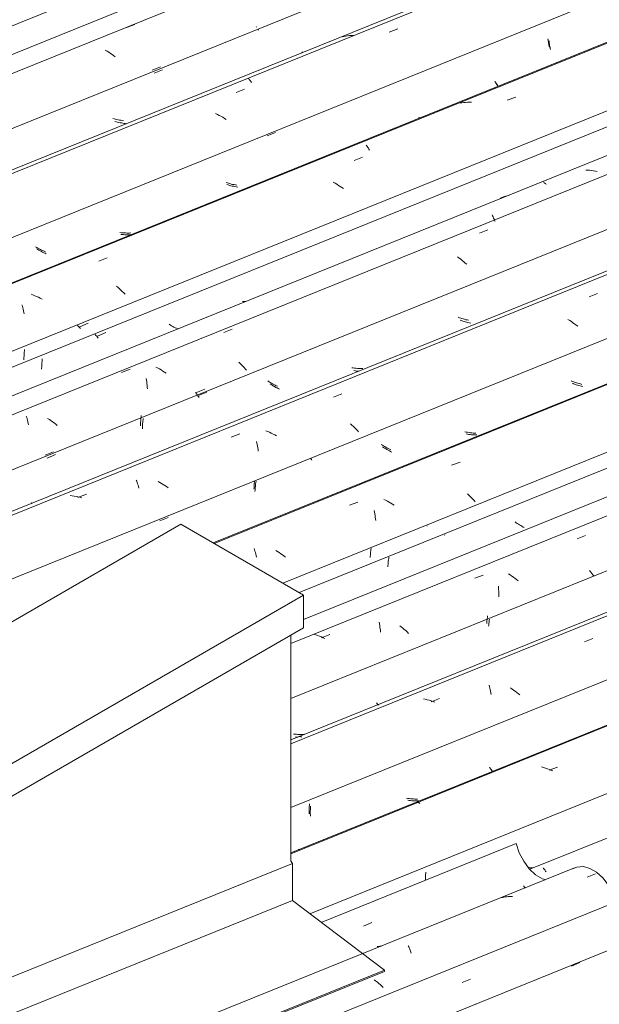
# Model space of a CAD drawing. Header units: metres. Extents: x -15.1 to 0.1, y 4 to 14.1.
# Tile 48 of 67: x -6.652 to -6, y 11.699 to 12.806. Entities that reach past the tile are written whole.
import ezdxf

# ---------------------------------------------------------------- set-up
doc = ezdxf.new("R2010")
doc.units = ezdxf.units.M
for name, color, linetype, lineweight in [('A-GLAZ-CWMG', 7, 'Continuous', 5), ('A-ROOF', 7, 'Continuous', 5), ('A-ROOF-OTLN', 7, 'Continuous', 5), ('I-WALL', 7, 'Continuous', 5)]:
    doc.layers.add(name, color=color, linetype=linetype, lineweight=lineweight)

# ---------------------------------------------------------------- blocks, each defined once
blk = doc.blocks.new('FP_65-ISO_01')
at = {"layer": 'A-GLAZ-CWMG'}
blk.add_line((-5.0201, 12.2786), (-6.0786, 11.8508), dxfattribs=at)
at = {"layer": 'A-GLAZ-CWMG', "color": 9, "true_color": 0xc0c0c0}
for p, q in [((-6.0636, 11.8523), (-6.0631, 11.8517)), ((-6.0631, 11.8517), (-6.0625, 11.8511)), ((-6.0625, 11.8511), (-6.0619, 11.8504)), ((-6.0619, 11.8504), (-6.0613, 11.8496)), ((-6.0613, 11.8496), (-6.0608, 11.8488)), ((-6.0608, 11.8488), (-6.0602, 11.8479))]:
    blk.add_line(p, q, dxfattribs=at)
blk = doc.blocks.new('FP_66-ISO_01')
at = {"layer": 'A-GLAZ-CWMG', "color": 9, "true_color": 0xc0c0c0}
for p, q in [((-6.1958, 11.8449), (-6.1959, 11.8434)), ((-6.1956, 11.8463), (-6.1958, 11.8449)), ((-6.1955, 11.8478), (-6.1956, 11.8463)), ((-6.0792, 11.8527), (-6.0803, 11.8527)), ((-6.0777, 11.8526), (-6.0792, 11.8527)), ((-6.0762, 11.8526), (-6.0777, 11.8526)), ((-6.0747, 11.8526), (-6.0762, 11.8526)), ((-6.1959, 11.842), (-6.196, 11.8405)), ((-6.196, 11.8405), (-6.196, 11.8391)), ((-6.196, 11.8391), (-6.196, 11.8385)), ((-6.1959, 11.8434), (-6.1959, 11.842))]:
    blk.add_line(p, q, dxfattribs=at)
blk = doc.blocks.new('FP_67-ISO_01')
at = {"layer": 'A-GLAZ-CWMG'}
blk.add_line((-5.1511, 12.3527), (-6.3472, 11.8693), dxfattribs=at)
at = {"layer": 'A-GLAZ-CWMG', "color": 9, "true_color": 0xc0c0c0}
for p, q in [((-6.0632, 11.9653), (-6.0653, 11.9659)), ((-6.0611, 11.9646), (-6.0632, 11.9653)), ((-6.0568, 11.9621), (-6.0473, 11.9658)), ((-6.0589, 11.9639), (-6.0611, 11.9646)), ((-6.0568, 11.9631), (-6.0589, 11.9639)), ((-6.0548, 11.9622), (-6.0568, 11.9631)), ((-6.0527, 11.9614), (-6.0548, 11.9622)), ((-6.2053, 11.9265), (-6.2048, 11.9263)), ((-6.2048, 11.9263), (-6.2043, 11.9261)), ((-6.2043, 11.9261), (-6.2038, 11.9259)), ((-6.2038, 11.9259), (-6.2033, 11.9255)), ((-6.2033, 11.9255), (-6.2028, 11.9252)), ((-6.2028, 11.9252), (-6.2022, 11.9247)), ((-6.3392, 11.873), (-6.3388, 11.8731)), ((-6.3388, 11.8731), (-6.3384, 11.8731)), ((-6.3384, 11.8731), (-6.338, 11.8731))]:
    blk.add_line(p, q, dxfattribs=at)
blk = doc.blocks.new('FP_68-ISO_01')
at = {"layer": 'A-GLAZ-CWMG', "color": 9, "true_color": 0xc0c0c0}
for p, q in [((-6.1225, 11.9633), (-6.1221, 11.9627)), ((-6.1221, 11.9627), (-6.1217, 11.9622)), ((-6.1217, 11.9622), (-6.1214, 11.9618)), ((-6.1214, 11.9618), (-6.121, 11.9613)), ((-6.121, 11.9613), (-6.1207, 11.9609)), ((-6.1207, 11.9609), (-6.1203, 11.9606)), ((-6.325, 11.9219), (-6.3252, 11.9204)), ((-6.2143, 11.9282), (-6.2158, 11.9284)), ((-6.2128, 11.928), (-6.2143, 11.9282)), ((-6.2112, 11.9279), (-6.2128, 11.928)), ((-6.2097, 11.9278), (-6.2112, 11.9279)), ((-6.2082, 11.9277), (-6.2097, 11.9278)), ((-6.2067, 11.9277), (-6.2082, 11.9277)), ((-6.2052, 11.9277), (-6.2067, 11.9277)), ((-6.2036, 11.9278), (-6.2052, 11.9277)), ((-6.3253, 11.9175), (-6.3254, 11.9161)), ((-6.3254, 11.9161), (-6.3254, 11.9147)), ((-6.3254, 11.9147), (-6.3254, 11.9133)), ((-6.3254, 11.9133), (-6.3253, 11.9119)), ((-6.3252, 11.919), (-6.3253, 11.9175)), ((-6.3253, 11.9119), (-6.3253, 11.9105)), ((-6.3252, 11.9204), (-6.3252, 11.919))]:
    blk.add_line(p, q, dxfattribs=at)
blk = doc.blocks.new('FP_69-ISO_01')
at = {"layer": 'A-GLAZ-CWMG'}
blk.add_line((-5.2806, 12.4273), (-6.3472, 11.9962), dxfattribs=at)
at = {"layer": 'A-GLAZ-CWMG', "color": 9, "true_color": 0xc0c0c0}
for p, q in [((-6.0171, 12.1065), (-6.0076, 12.1102)), ((-6.1244, 12.0577), (-6.124, 12.0561)), ((-6.124, 12.0561), (-6.1235, 12.0544)), ((-6.1235, 12.0544), (-6.1231, 12.0528)), ((-6.0986, 12.0535), (-6.1005, 12.0548)), ((-6.1897, 12.0392), (-6.1802, 12.0429)), ((-6.1231, 12.0528), (-6.1228, 12.051)), ((-6.1228, 12.051), (-6.1224, 12.0493)), ((-6.1224, 12.0493), (-6.1221, 12.0475)), ((-6.0968, 12.0523), (-6.0986, 12.0535)), ((-6.095, 12.0509), (-6.0968, 12.0523)), ((-6.0932, 12.0496), (-6.095, 12.0509)), ((-6.0915, 12.0482), (-6.0932, 12.0496)), ((-6.0898, 12.0468), (-6.0915, 12.0482)), ((-6.1961, 12.042), (-6.1983, 12.0425)), ((-6.194, 12.0414), (-6.1961, 12.042)), ((-6.1918, 12.0408), (-6.194, 12.0414)), ((-6.1897, 12.0401), (-6.1918, 12.0408)), ((-6.1876, 12.0394), (-6.1897, 12.0401)), ((-6.1855, 12.0386), (-6.1876, 12.0394)), ((-6.338, 12.0003), (-6.3375, 12.0003)), ((-6.3375, 12.0003), (-6.3371, 12.0003)), ((-6.3371, 12.0003), (-6.3366, 12.0001)), ((-6.3366, 12.0001), (-6.3361, 12)), ((-6.3361, 12), (-6.3356, 11.9997)), ((-6.3356, 11.9997), (-6.3351, 11.9994))]:
    blk.add_line(p, q, dxfattribs=at)
blk = doc.blocks.new('FP_70-ISO_01')
at = {"layer": 'A-GLAZ-CWMG', "color": 9, "true_color": 0xc0c0c0}
for p, q in [((-6.1267, 12.1315), (-6.1269, 12.1301)), ((-6.1265, 12.1329), (-6.1267, 12.1315)), ((-6.1263, 12.1343), (-6.1265, 12.1329)), ((-6.1261, 12.1357), (-6.1263, 12.1343)), ((-6.127, 12.1287), (-6.1271, 12.1273)), ((-6.1269, 12.1301), (-6.127, 12.1287)), ((-6.2508, 12.0379), (-6.2504, 12.0374)), ((-6.2504, 12.0374), (-6.2501, 12.037)), ((-6.2501, 12.037), (-6.2497, 12.0365)), ((-6.2497, 12.0365), (-6.2494, 12.0361)), ((-6.2494, 12.0361), (-6.249, 12.0358)), ((-6.249, 12.0358), (-6.2487, 12.0354)), ((-6.3426, 12.0027), (-6.3442, 12.0029)), ((-6.3411, 12.0026), (-6.3426, 12.0027)), ((-6.3396, 12.0025), (-6.3411, 12.0026)), ((-6.3381, 12.0024), (-6.3396, 12.0025)), ((-6.3366, 12.0024), (-6.3381, 12.0024)), ((-6.335, 12.0024), (-6.3366, 12.0024)), ((-6.3335, 12.0025), (-6.335, 12.0024)), ((-6.332, 12.0026), (-6.3335, 12.0025))]:
    blk.add_line(p, q, dxfattribs=at)
blk = doc.blocks.new('FP_71-ISO_01')
at = {"layer": 'A-GLAZ-CWMG'}
blk.add_line((-5.395, 12.4894), (-6.3472, 12.1046), dxfattribs=at)
blk = doc.blocks.new('FP_72-ISO_01')
at = {"layer": 'A-GLAZ-CWMG', "color": 9, "true_color": 0xc0c0c0}
for p, q in [((-6.0939, 12.2405), (-6.0951, 12.2414)), ((-6.0927, 12.2396), (-6.0939, 12.2405)), ((-6.0914, 12.2388), (-6.0927, 12.2396)), ((-6.0901, 12.238), (-6.0914, 12.2388)), ((-6.0888, 12.2372), (-6.0901, 12.238)), ((-6.0875, 12.2364), (-6.0888, 12.2372)), ((-6.0861, 12.2356), (-6.0875, 12.2364)), ((-6.0848, 12.2349), (-6.0861, 12.2356)), ((-6.174, 12.2263), (-6.1745, 12.2269)), ((-6.2375, 12.1986), (-6.2377, 12.197)), ((-6.2373, 12.2001), (-6.2375, 12.1986)), ((-6.237, 12.2017), (-6.2373, 12.2001)), ((-6.2381, 12.1924), (-6.2382, 12.1909)), ((-6.238, 12.194), (-6.2381, 12.1924)), ((-6.2379, 12.1955), (-6.238, 12.194)), ((-6.2377, 12.197), (-6.2379, 12.1955))]:
    blk.add_line(p, q, dxfattribs=at)
blk = doc.blocks.new('Rectangular Mullion - Telha Fibrocimento - Ondulada-1908998-ISO_01')
at = {"layer": 'A-GLAZ-CWMG'}
for p, q in [((-5.4604, 12.5166), (-6.3379, 12.1619)), ((-5.2192, 12.3761), (-6.3472, 11.9203)), ((-5.0892, 12.3008), (-6.3261, 11.8009))]:
    blk.add_line(p, q, dxfattribs=at)
for name in ['FP_71-ISO_01', 'FP_72-ISO_01', 'FP_69-ISO_01', 'FP_70-ISO_01', 'FP_67-ISO_01', 'FP_68-ISO_01', 'FP_65-ISO_01', 'FP_66-ISO_01']:
    blk.add_blockref(name, (0, 0), dxfattribs=at)
blk = doc.blocks.new('FP_75-ISO_01')
at = {"layer": 'A-GLAZ-CWMG'}
blk.add_line((-5.1546, 12.3503), (-6.3472, 11.8684), dxfattribs=at)
blk = doc.blocks.new('FP_76-ISO_01')
at = {"layer": 'A-GLAZ-CWMG', "color": 9, "true_color": 0xc0c0c0}
for p, q in [((-6.1238, 11.9655), (-6.1234, 11.9649)), ((-6.1234, 11.9649), (-6.1231, 11.9644)), ((-6.1231, 11.9644), (-6.1227, 11.9638)), ((-6.1227, 11.9638), (-6.1224, 11.9634)), ((-6.1224, 11.9634), (-6.122, 11.9629)), ((-6.122, 11.9629), (-6.1216, 11.9625)), ((-6.1216, 11.9625), (-6.1213, 11.9621)), ((-6.1213, 11.9621), (-6.121, 11.9618)), ((-6.3265, 11.9216), (-6.3266, 11.9202)), ((-6.3264, 11.9231), (-6.3265, 11.9216)), ((-6.3263, 11.9246), (-6.3264, 11.9231)), ((-6.2156, 11.9305), (-6.2171, 11.9307)), ((-6.2141, 11.9303), (-6.2156, 11.9305)), ((-6.2125, 11.9301), (-6.2141, 11.9303)), ((-6.211, 11.93), (-6.2125, 11.9301)), ((-6.2095, 11.9299), (-6.211, 11.93)), ((-6.208, 11.9298), (-6.2095, 11.9299)), ((-6.2064, 11.9298), (-6.208, 11.9298)), ((-6.2049, 11.9298), (-6.2064, 11.9298)), ((-6.3266, 11.9202), (-6.3266, 11.9188)), ((-6.3266, 11.9188), (-6.3266, 11.9173)), ((-6.3266, 11.9173), (-6.3266, 11.9159)), ((-6.3266, 11.9159), (-6.3266, 11.9146)), ((-6.3266, 11.9146), (-6.3266, 11.9132))]:
    blk.add_line(p, q, dxfattribs=at)
blk = doc.blocks.new('FP_77-ISO_01')
at = {"layer": 'A-GLAZ-CWMG'}
blk.add_line((-5.2782, 12.424), (-6.3472, 11.992), dxfattribs=at)
blk = doc.blocks.new('FP_78-ISO_01')
at = {"layer": 'A-GLAZ-CWMG', "color": 9, "true_color": 0xc0c0c0}
for p, q in [((-6.124, 12.132), (-6.1242, 12.1304)), ((-6.1248, 12.1257), (-6.1249, 12.1242)), ((-6.1246, 12.1273), (-6.1248, 12.1257)), ((-6.1244, 12.1289), (-6.1246, 12.1273)), ((-6.1242, 12.1304), (-6.1244, 12.1289)), ((-6.3404, 11.9994), (-6.3419, 11.9996)), ((-6.3389, 11.9993), (-6.3404, 11.9994))]:
    blk.add_line(p, q, dxfattribs=at)
blk = doc.blocks.new('FP_79-ISO_01')
at = {"layer": 'A-GLAZ-CWMG'}
blk.add_line((-5.4111, 12.5043), (-6.333, 12.1317), dxfattribs=at)
at = {"layer": 'A-GLAZ-CWMG', "color": 9, "true_color": 0xc0c0c0}
for p, q in [((-6.0255, 12.2225), (-6.016, 12.2262)), ((-6.0101, 12.185), (-6.0114, 12.1866)), ((-6.1404, 12.178), (-6.131, 12.1816)), ((-6.1007, 12.1818), (-6.1025, 12.183)), ((-6.0988, 12.1805), (-6.1007, 12.1818)), ((-6.097, 12.1793), (-6.0988, 12.1805)), ((-6.0952, 12.1779), (-6.097, 12.1793)), ((-6.0935, 12.1766), (-6.0952, 12.1779)), ((-6.0917, 12.1752), (-6.0935, 12.1766)), ((-6.0088, 12.1835), (-6.0101, 12.185)), ((-6.0076, 12.1819), (-6.0088, 12.1835)), ((-6.0064, 12.1803), (-6.0076, 12.1819)), ((-6.1139, 12.1693), (-6.1138, 12.1673)), ((-6.1138, 12.1673), (-6.1137, 12.1653)), ((-6.1137, 12.1653), (-6.1136, 12.1633)), ((-6.1136, 12.1633), (-6.1135, 12.1612)), ((-6.1135, 12.1612), (-6.1135, 12.1591)), ((-6.1135, 12.1591), (-6.1135, 12.1571)), ((-6.2481, 12.1286), (-6.2477, 12.1268)), ((-6.2477, 12.1268), (-6.2474, 12.125)), ((-6.2474, 12.125), (-6.2471, 12.1232)), ((-6.2471, 12.1232), (-6.2468, 12.1213)), ((-6.2468, 12.1213), (-6.2466, 12.1194)), ((-6.2231, 12.1233), (-6.2248, 12.1247)), ((-6.2214, 12.122), (-6.2231, 12.1233)), ((-6.2197, 12.1205), (-6.2214, 12.122)), ((-6.2181, 12.1191), (-6.2197, 12.1205)), ((-6.3192, 12.1146), (-6.3213, 12.1153)), ((-6.3171, 12.1138), (-6.3192, 12.1146)), ((-6.315, 12.113), (-6.3171, 12.1138)), ((-6.313, 12.1121), (-6.315, 12.113)), ((-6.313, 12.1111), (-6.3035, 12.1148)), ((-6.3109, 12.1112), (-6.313, 12.1121)), ((-6.3089, 12.1102), (-6.3109, 12.1112)), ((-6.2466, 12.1194), (-6.2464, 12.1175)), ((-6.2165, 12.1176), (-6.2181, 12.1191)), ((-6.2149, 12.1161), (-6.2165, 12.1176))]:
    blk.add_line(p, q, dxfattribs=at)
blk = doc.blocks.new('FP_80-ISO_01')
at = {"layer": 'A-GLAZ-CWMG', "color": 9, "true_color": 0xc0c0c0}
for p, q in [((-6.1939, 12.2366), (-6.1942, 12.237)), ((-6.2572, 12.2102), (-6.2574, 12.2087)), ((-6.257, 12.2117), (-6.2572, 12.2102)), ((-6.258, 12.2027), (-6.2581, 12.2013)), ((-6.2579, 12.2042), (-6.258, 12.2027)), ((-6.2578, 12.2057), (-6.2579, 12.2042)), ((-6.2576, 12.2072), (-6.2578, 12.2057)), ((-6.2574, 12.2087), (-6.2576, 12.2072))]:
    blk.add_line(p, q, dxfattribs=at)
blk = doc.blocks.new('FP_81-ISO_01')
at = {"layer": 'A-GLAZ-CWMG'}
blk.add_line((-5.5421, 12.5785), (-6.4346, 12.2178), dxfattribs=at)
at = {"layer": 'A-GLAZ-CWMG', "color": 9, "true_color": 0xc0c0c0}
for p, q in [((-6.1665, 12.305), (-6.157, 12.3087)), ((-6.2408, 12.2657), (-6.2429, 12.2667)), ((-6.2388, 12.2647), (-6.2408, 12.2657)), ((-6.2369, 12.2636), (-6.2388, 12.2647)), ((-6.1471, 12.2716), (-6.1486, 12.2731)), ((-6.1456, 12.2701), (-6.1471, 12.2716)), ((-6.1441, 12.2686), (-6.1456, 12.2701)), ((-6.1427, 12.267), (-6.1441, 12.2686)), ((-6.1413, 12.2655), (-6.1427, 12.267)), ((-6.1399, 12.2639), (-6.1413, 12.2655)), ((-6.2815, 12.26), (-6.272, 12.2637)), ((-6.2535, 12.254), (-6.2532, 12.2522)), ((-6.2349, 12.2625), (-6.2369, 12.2636)), ((-6.233, 12.2614), (-6.2349, 12.2625)), ((-6.2311, 12.2602), (-6.233, 12.2614)), ((-6.2532, 12.2522), (-6.2529, 12.2504)), ((-6.2529, 12.2504), (-6.2526, 12.2485)), ((-6.2526, 12.2485), (-6.2523, 12.2466)), ((-6.2523, 12.2466), (-6.2521, 12.2447)), ((-6.2521, 12.2447), (-6.2519, 12.2428)), ((-6.3885, 12.2115), (-6.3881, 12.21)), ((-6.3881, 12.21), (-6.3876, 12.2084)), ((-6.3624, 12.2081), (-6.3643, 12.2092)), ((-6.3876, 12.2084), (-6.3871, 12.2069)), ((-6.3871, 12.2069), (-6.3867, 12.2052)), ((-6.3867, 12.2052), (-6.3863, 12.2036)), ((-6.3863, 12.2036), (-6.3859, 12.2019)), ((-6.3605, 12.2069), (-6.3624, 12.2081)), ((-6.3586, 12.2056), (-6.3605, 12.2069)), ((-6.3568, 12.2044), (-6.3586, 12.2056)), ((-6.355, 12.2031), (-6.3568, 12.2044)), ((-6.3532, 12.2017), (-6.355, 12.2031))]:
    blk.add_line(p, q, dxfattribs=at)
blk = doc.blocks.new('FP_82-ISO_01')
at = {"layer": 'A-GLAZ-CWMG', "color": 9, "true_color": 0xc0c0c0}
for p, q in [((-6.0294, 12.3967), (-6.0308, 12.3972)), ((-6.0279, 12.3961), (-6.0294, 12.3967)), ((-6.0265, 12.3956), (-6.0279, 12.3961)), ((-6.025, 12.3952), (-6.0265, 12.3956)), ((-6.0235, 12.3947), (-6.025, 12.3952)), ((-6.022, 12.3943), (-6.0235, 12.3947)), ((-6.0205, 12.394), (-6.022, 12.3943)), ((-6.019, 12.3936), (-6.0205, 12.394)), ((-6.1487, 12.34), (-6.1502, 12.3403)), ((-6.1472, 12.3398), (-6.1487, 12.34)), ((-6.1457, 12.3396), (-6.1472, 12.3398)), ((-6.1442, 12.3394), (-6.1457, 12.3396)), ((-6.1426, 12.3393), (-6.1442, 12.3394)), ((-6.1411, 12.3392), (-6.1426, 12.3393)), ((-6.1396, 12.3391), (-6.1411, 12.3392)), ((-6.1381, 12.3391), (-6.1396, 12.3391)), ((-6.2431, 12.3251), (-6.2443, 12.3259)), ((-6.2418, 12.3242), (-6.2431, 12.3251)), ((-6.2405, 12.3234), (-6.2418, 12.3242)), ((-6.2392, 12.3226), (-6.2405, 12.3234)), ((-6.2379, 12.3219), (-6.2392, 12.3226)), ((-6.2365, 12.3211), (-6.2379, 12.3219)), ((-6.2351, 12.3204), (-6.2365, 12.3211)), ((-6.2338, 12.3197), (-6.2351, 12.3204)), ((-6.3242, 12.3114), (-6.3248, 12.3121)), ((-6.3235, 12.3107), (-6.3242, 12.3114)), ((-6.3864, 12.2872), (-6.3866, 12.2857)), ((-6.3875, 12.2769), (-6.3876, 12.2754)), ((-6.3874, 12.2783), (-6.3875, 12.2769)), ((-6.3873, 12.2798), (-6.3874, 12.2783)), ((-6.3872, 12.2812), (-6.3873, 12.2798)), ((-6.387, 12.2827), (-6.3872, 12.2812)), ((-6.3869, 12.2842), (-6.387, 12.2827)), ((-6.3866, 12.2857), (-6.3869, 12.2842)), ((-6.4946, 12.2427), (-6.4852, 12.2465))]:
    blk.add_line(p, q, dxfattribs=at)
blk = doc.blocks.new('FP_83-ISO_01')
at = {"layer": 'A-GLAZ-CWMG'}
blk.add_line((-5.6717, 12.653), (-8.0156, 11.7057), dxfattribs=at)
at = {"layer": 'A-GLAZ-CWMG', "color": 9, "true_color": 0xc0c0c0}
for p, q in [((-6.012, 12.4943), (-6.0025, 12.498)), ((-6.0338, 12.4677), (-6.0357, 12.4689)), ((-6.0319, 12.4665), (-6.0338, 12.4677)), ((-6.0301, 12.4653), (-6.0319, 12.4665)), ((-6.0282, 12.464), (-6.0301, 12.4653)), ((-6.0264, 12.4627), (-6.0282, 12.464)), ((-6.0247, 12.4614), (-6.0264, 12.4627)), ((-6.2992, 12.3817), (-6.2898, 12.3855)), ((-6.3733, 12.343), (-6.3754, 12.3439)), ((-6.3713, 12.3421), (-6.3733, 12.343)), ((-6.3693, 12.3411), (-6.3713, 12.3421)), ((-6.2786, 12.3501), (-6.2802, 12.3515)), ((-6.277, 12.3486), (-6.2786, 12.3501)), ((-6.2755, 12.3471), (-6.277, 12.3486)), ((-6.274, 12.3456), (-6.2755, 12.3471)), ((-6.2725, 12.3441), (-6.274, 12.3456)), ((-6.2711, 12.3426), (-6.2725, 12.3441)), ((-6.4142, 12.3366), (-6.4047, 12.3404)), ((-6.3858, 12.3316), (-6.3854, 12.3299)), ((-6.3673, 12.3401), (-6.3693, 12.3411)), ((-6.3653, 12.3391), (-6.3673, 12.3401)), ((-6.3633, 12.338), (-6.3653, 12.3391)), ((-6.3854, 12.3299), (-6.3851, 12.3282)), ((-6.3851, 12.3282), (-6.3847, 12.3264)), ((-6.3847, 12.3264), (-6.3844, 12.3246)), ((-6.3844, 12.3246), (-6.3841, 12.3228)), ((-6.3841, 12.3228), (-6.3839, 12.3209)), ((-6.5211, 12.2884), (-6.5206, 12.287)), ((-6.5206, 12.287), (-6.5201, 12.2856)), ((-6.4946, 12.2857), (-6.4966, 12.2868)), ((-6.5201, 12.2856), (-6.5196, 12.2841)), ((-6.5196, 12.2841), (-6.5191, 12.2826)), ((-6.5191, 12.2826), (-6.5187, 12.281)), ((-6.5187, 12.281), (-6.5182, 12.2794)), ((-6.4926, 12.2846), (-6.4946, 12.2857)), ((-6.4907, 12.2835), (-6.4926, 12.2846)), ((-6.4888, 12.2823), (-6.4907, 12.2835)), ((-6.487, 12.281), (-6.4888, 12.2823)), ((-6.4851, 12.2797), (-6.487, 12.281)), ((-6.5931, 12.2707), (-6.5953, 12.271)), ((-6.591, 12.2704), (-6.5931, 12.2707)), ((-6.5888, 12.2701), (-6.591, 12.2704)), ((-6.5866, 12.2696), (-6.5888, 12.2701)), ((-6.5866, 12.2689), (-6.5771, 12.2726)), ((-6.5845, 12.2691), (-6.5866, 12.2696)), ((-6.5823, 12.2686), (-6.5845, 12.2691))]:
    blk.add_line(p, q, dxfattribs=at)
blk = doc.blocks.new('FP_84-ISO_01')
at = {"layer": 'A-GLAZ-CWMG', "color": 9, "true_color": 0xc0c0c0}
for p, q in [((-6.1578, 12.4709), (-6.1593, 12.4714)), ((-6.1563, 12.4704), (-6.1578, 12.4709)), ((-6.1549, 12.4699), (-6.1563, 12.4704)), ((-6.1534, 12.4695), (-6.1549, 12.4699)), ((-6.1519, 12.4691), (-6.1534, 12.4695)), ((-6.1504, 12.4687), (-6.1519, 12.4691)), ((-6.1489, 12.4684), (-6.1504, 12.4687)), ((-6.1474, 12.4681), (-6.1489, 12.4684)), ((-6.2771, 12.4145), (-6.2786, 12.4147)), ((-6.2756, 12.4143), (-6.2771, 12.4145)), ((-6.2741, 12.4141), (-6.2756, 12.4143)), ((-6.2725, 12.414), (-6.2741, 12.4141)), ((-6.271, 12.4139), (-6.2725, 12.414)), ((-6.2695, 12.4138), (-6.271, 12.4139)), ((-6.268, 12.4138), (-6.2695, 12.4138)), ((-6.2665, 12.4138), (-6.268, 12.4138)), ((-6.3717, 12.399), (-6.373, 12.3998)), ((-6.3704, 12.3982), (-6.3717, 12.399)), ((-6.3691, 12.3974), (-6.3704, 12.3982)), ((-6.3678, 12.3966), (-6.3691, 12.3974)), ((-6.4539, 12.386), (-6.4546, 12.3867)), ((-6.4532, 12.3852), (-6.4539, 12.386)), ((-6.4535, 12.3867), (-6.4441, 12.3906)), ((-6.3664, 12.3958), (-6.3678, 12.3966)), ((-6.365, 12.3951), (-6.3664, 12.3958)), ((-6.3637, 12.3944), (-6.365, 12.3951)), ((-6.3623, 12.3938), (-6.3637, 12.3944)), ((-6.4525, 12.3845), (-6.4532, 12.3852)), ((-6.5162, 12.3535), (-6.5163, 12.3521)), ((-6.5161, 12.355), (-6.5162, 12.3535)), ((-6.516, 12.3565), (-6.5161, 12.355)), ((-6.5158, 12.3579), (-6.516, 12.3565)), ((-6.5156, 12.3594), (-6.5158, 12.3579)), ((-6.5154, 12.3609), (-6.5156, 12.3594)), ((-6.5163, 12.3521), (-6.5164, 12.3507)), ((-6.5164, 12.3507), (-6.5164, 12.3492)), ((-6.6236, 12.3164), (-6.6142, 12.3203)), ((-6.6389, 12.263), (-6.6385, 12.2626)), ((-6.6385, 12.2626), (-6.6382, 12.2622))]:
    blk.add_line(p, q, dxfattribs=at)
blk = doc.blocks.new('FP_85-ISO_01')
at = {"layer": 'A-GLAZ-CWMG'}
blk.add_line((-5.7861, 12.7151), (-8.126, 11.7695), dxfattribs=at)
blk = doc.blocks.new('FP_86-ISO_01')
at = {"layer": 'A-GLAZ-CWMG', "color": 9, "true_color": 0xc0c0c0}
for p, q in [((-6.4827, 12.4627), (-6.484, 12.4636)), ((-6.5647, 12.4503), (-6.5554, 12.4542)), ((-6.4813, 12.4619), (-6.4827, 12.4627)), ((-6.48, 12.4612), (-6.4813, 12.4619)), ((-6.4787, 12.4604), (-6.48, 12.4612)), ((-6.4773, 12.4597), (-6.4787, 12.4604)), ((-6.4759, 12.459), (-6.4773, 12.4597)), ((-6.4745, 12.4583), (-6.4759, 12.459)), ((-6.5665, 12.451), (-6.5674, 12.452)), ((-6.5656, 12.45), (-6.5665, 12.451)), ((-6.5647, 12.4491), (-6.5656, 12.45)), ((-6.5638, 12.4481), (-6.5647, 12.4491)), ((-6.6272, 12.4201), (-6.6273, 12.4187)), ((-6.627, 12.4216), (-6.6272, 12.4201)), ((-6.6269, 12.4231), (-6.627, 12.4216)), ((-6.6267, 12.4245), (-6.6269, 12.4231)), ((-6.6274, 12.4158), (-6.6275, 12.4143)), ((-6.6275, 12.4143), (-6.6275, 12.4129)), ((-6.6273, 12.4187), (-6.6274, 12.4172)), ((-6.6274, 12.4172), (-6.6274, 12.4158))]:
    blk.add_line(p, q, dxfattribs=at)
blk = doc.blocks.new('Rectangular Mullion - Telha Fibrocimento - Ondulada-V73-ISO_01')
at = {"layer": 'A-GLAZ-CWMG'}
for p, q in [((-5.8515, 12.7423), (-8.1806, 11.801)), ((-5.6103, 12.6019), (-7.9382, 11.6611)), ((-5.4803, 12.5266), (-6.3563, 12.1725)), ((-5.3462, 12.4473), (-6.3472, 12.0427))]:
    blk.add_line(p, q, dxfattribs=at)
for name in ['FP_85-ISO_01', 'FP_86-ISO_01', 'FP_83-ISO_01', 'FP_84-ISO_01', 'FP_81-ISO_01', 'FP_82-ISO_01', 'FP_79-ISO_01', 'FP_80-ISO_01', 'FP_77-ISO_01', 'FP_78-ISO_01', 'FP_75-ISO_01', 'FP_76-ISO_01']:
    blk.add_blockref(name, (0, 0), dxfattribs=at)
blk = doc.blocks.new('FP_88-ISO_01')
at = {"layer": 'A-GLAZ-CWMG'}
blk.add_line((-5.5456, 12.5761), (-6.4336, 12.2172), dxfattribs=at)
blk = doc.blocks.new('FP_89-ISO_01')
at = {"layer": 'A-GLAZ-CWMG', "color": 9, "true_color": 0xc0c0c0}
for p, q in [((-6.0307, 12.3992), (-6.0321, 12.3998)), ((-6.0292, 12.3987), (-6.0307, 12.3992)), ((-6.0278, 12.3982), (-6.0292, 12.3987)), ((-6.0263, 12.3977), (-6.0278, 12.3982)), ((-6.0248, 12.3972), (-6.0263, 12.3977)), ((-6.0233, 12.3968), (-6.0248, 12.3972)), ((-6.0218, 12.3964), (-6.0233, 12.3968)), ((-6.0203, 12.396), (-6.0218, 12.3964)), ((-6.15, 12.3423), (-6.1515, 12.3426)), ((-6.1485, 12.3421), (-6.15, 12.3423)), ((-6.1469, 12.3418), (-6.1485, 12.3421)), ((-6.1454, 12.3416), (-6.1469, 12.3418)), ((-6.1439, 12.3414), (-6.1454, 12.3416)), ((-6.1424, 12.3413), (-6.1439, 12.3414)), ((-6.1408, 12.3412), (-6.1424, 12.3413)), ((-6.1393, 12.3412), (-6.1408, 12.3412)), ((-6.2443, 12.3277), (-6.2456, 12.3285)), ((-6.243, 12.3268), (-6.2443, 12.3277)), ((-6.2417, 12.326), (-6.243, 12.3268)), ((-6.2404, 12.3252), (-6.2417, 12.326)), ((-6.2391, 12.3244), (-6.2404, 12.3252)), ((-6.2377, 12.3237), (-6.2391, 12.3244)), ((-6.2364, 12.323), (-6.2377, 12.3237)), ((-6.235, 12.3223), (-6.2364, 12.323)), ((-6.388, 12.2876), (-6.3882, 12.286)), ((-6.3887, 12.2796), (-6.3888, 12.278)), ((-6.3885, 12.2828), (-6.3887, 12.2812)), ((-6.3887, 12.2812), (-6.3887, 12.2796)), ((-6.3884, 12.2844), (-6.3885, 12.2828)), ((-6.3882, 12.286), (-6.3884, 12.2844))]:
    blk.add_line(p, q, dxfattribs=at)
blk = doc.blocks.new('FP_90-ISO_01')
at = {"layer": 'A-GLAZ-CWMG'}
blk.add_line((-5.6693, 12.6498), (-8.0113, 11.7033), dxfattribs=at)
blk = doc.blocks.new('FP_91-ISO_01')
at = {"layer": 'A-GLAZ-CWMG', "color": 9, "true_color": 0xc0c0c0}
for p, q in [((-6.1556, 12.4676), (-6.1571, 12.4681)), ((-6.1541, 12.4671), (-6.1556, 12.4676)), ((-6.1526, 12.4666), (-6.1541, 12.4671)), ((-6.1512, 12.4662), (-6.1526, 12.4666)), ((-6.1497, 12.4658), (-6.1512, 12.4662)), ((-6.1482, 12.4654), (-6.1497, 12.4658)), ((-6.1467, 12.4651), (-6.1482, 12.4654)), ((-6.1451, 12.4648), (-6.1467, 12.4651)), ((-6.2749, 12.4112), (-6.2764, 12.4114)), ((-6.2733, 12.411), (-6.2749, 12.4112)), ((-6.2718, 12.4108), (-6.2733, 12.411)), ((-6.2705, 12.4107), (-6.2718, 12.4108)), ((-6.4512, 12.3835), (-6.4419, 12.3873)), ((-6.3695, 12.3957), (-6.3707, 12.3966)), ((-6.3682, 12.3949), (-6.3695, 12.3957)), ((-6.3669, 12.3941), (-6.3682, 12.3949)), ((-6.3655, 12.3934), (-6.3669, 12.3941)), ((-6.3642, 12.3926), (-6.3655, 12.3934)), ((-6.3628, 12.3919), (-6.3642, 12.3926)), ((-6.3614, 12.3912), (-6.3628, 12.3919)), ((-6.36, 12.3905), (-6.3614, 12.3912)), ((-6.4512, 12.3822), (-6.4521, 12.3832)), ((-6.4503, 12.3812), (-6.4512, 12.3822)), ((-6.5137, 12.3532), (-6.5139, 12.3518)), ((-6.5136, 12.3547), (-6.5137, 12.3532)), ((-6.5134, 12.3562), (-6.5136, 12.3547)), ((-6.5132, 12.3577), (-6.5134, 12.3562)), ((-6.514, 12.3503), (-6.5141, 12.3489)), ((-6.5141, 12.3489), (-6.5141, 12.3474)), ((-6.5141, 12.3474), (-6.5141, 12.346)), ((-6.5139, 12.3518), (-6.514, 12.3503)), ((-6.6213, 12.3132), (-6.612, 12.3171))]:
    blk.add_line(p, q, dxfattribs=at)
blk = doc.blocks.new('FP_92-ISO_01')
at = {"layer": 'A-GLAZ-CWMG'}
blk.add_line((-5.8021, 12.7301), (-8.1478, 11.7821), dxfattribs=at)
at = {"layer": 'A-GLAZ-CWMG', "color": 9, "true_color": 0xc0c0c0}
for p, q in [((-6.0136, 12.6368), (-6.0158, 12.6369)), ((-6.0114, 12.6366), (-6.0136, 12.6368)), ((-6.0093, 12.6363), (-6.0114, 12.6366)), ((-6.0071, 12.636), (-6.0093, 12.6363)), ((-6.0049, 12.6357), (-6.0071, 12.636)), ((-6.0028, 12.6353), (-6.0049, 12.6357)), ((-6.0634, 12.6234), (-6.0629, 12.6231)), ((-6.0629, 12.6231), (-6.0623, 12.6227)), ((-6.0623, 12.6227), (-6.0618, 12.6223)), ((-6.0618, 12.6223), (-6.0612, 12.6219)), ((-6.0612, 12.6219), (-6.0607, 12.6213)), ((-6.0607, 12.6213), (-6.0601, 12.6208)), ((-6.1061, 12.6074), (-6.1082, 12.6068)), ((-6.1041, 12.608), (-6.1061, 12.6074)), ((-6.102, 12.6085), (-6.1041, 12.608)), ((-6.1101, 12.6061), (-6.1121, 12.6053)), ((-6.1082, 12.6068), (-6.1101, 12.6061)), ((-6.121, 12.5865), (-6.1205, 12.5854)), ((-6.1205, 12.5854), (-6.1199, 12.5842)), ((-6.1199, 12.5842), (-6.1194, 12.583)), ((-6.1194, 12.583), (-6.1188, 12.5817)), ((-6.1188, 12.5817), (-6.1183, 12.5804)), ((-6.1183, 12.5804), (-6.1177, 12.579)), ((-6.1353, 12.5661), (-6.1258, 12.5698)), ((-6.1581, 12.5379), (-6.1599, 12.5392)), ((-6.1563, 12.5366), (-6.1581, 12.5379)), ((-6.1546, 12.5352), (-6.1563, 12.5366)), ((-6.1528, 12.5338), (-6.1546, 12.5352)), ((-6.1512, 12.5324), (-6.1528, 12.5338)), ((-6.1495, 12.531), (-6.1512, 12.5324)), ((-6.4226, 12.4542), (-6.4131, 12.4579)), ((-6.4041, 12.4196), (-6.4056, 12.4211)), ((-6.4026, 12.418), (-6.4041, 12.4196)), ((-6.5375, 12.4093), (-6.528, 12.413)), ((-6.4971, 12.4144), (-6.4991, 12.4155)), ((-6.4951, 12.4133), (-6.4971, 12.4144)), ((-6.4932, 12.4122), (-6.4951, 12.4133)), ((-6.4913, 12.411), (-6.4932, 12.4122)), ((-6.4894, 12.4098), (-6.4913, 12.411)), ((-6.4875, 12.4086), (-6.4894, 12.4098)), ((-6.4012, 12.4165), (-6.4026, 12.418)), ((-6.3998, 12.415), (-6.4012, 12.4165)), ((-6.3985, 12.4134), (-6.3998, 12.415)), ((-6.3972, 12.4118), (-6.3985, 12.4134)), ((-6.5099, 12.4024), (-6.5096, 12.4006)), ((-6.5096, 12.4006), (-6.5093, 12.3987)), ((-6.5093, 12.3987), (-6.5091, 12.3968)), ((-6.5091, 12.3968), (-6.5089, 12.3949)), ((-6.5089, 12.3949), (-6.5087, 12.3929)), ((-6.5087, 12.3929), (-6.5086, 12.3909)), ((-6.6447, 12.3604), (-6.6442, 12.3589)), ((-6.6442, 12.3589), (-6.6438, 12.3572)), ((-6.6438, 12.3572), (-6.6434, 12.3556)), ((-6.6434, 12.3556), (-6.643, 12.3539)), ((-6.643, 12.3539), (-6.6426, 12.3521)), ((-6.6188, 12.3565), (-6.6207, 12.3577)), ((-6.617, 12.3552), (-6.6188, 12.3565)), ((-6.6152, 12.3539), (-6.617, 12.3552)), ((-6.6134, 12.3526), (-6.6152, 12.3539)), ((-6.6116, 12.3513), (-6.6134, 12.3526)), ((-6.6426, 12.3521), (-6.6423, 12.3504)), ((-6.6099, 12.3499), (-6.6116, 12.3513))]:
    blk.add_line(p, q, dxfattribs=at)
blk = doc.blocks.new('FP_93-ISO_01')
at = {"layer": 'A-GLAZ-CWMG', "color": 9, "true_color": 0xc0c0c0}
for p, q in [((-6.4001, 12.489), (-6.4017, 12.489)), ((-6.3986, 12.489), (-6.4001, 12.489)), ((-6.3978, 12.489), (-6.3986, 12.489)), ((-6.5847, 12.4608), (-6.5753, 12.4646)), ((-6.5862, 12.4612), (-6.587, 12.4621)), ((-6.5854, 12.4603), (-6.5862, 12.4612)), ((-6.5846, 12.4594), (-6.5854, 12.4603)), ((-6.5837, 12.4586), (-6.5846, 12.4594)), ((-6.6471, 12.4306), (-6.6472, 12.4291)), ((-6.647, 12.432), (-6.6471, 12.4306)), ((-6.6468, 12.4335), (-6.647, 12.432)), ((-6.6466, 12.435), (-6.6468, 12.4335)), ((-6.6473, 12.4277), (-6.6474, 12.4262)), ((-6.6474, 12.4262), (-6.6474, 12.4248)), ((-6.6474, 12.4248), (-6.6474, 12.4234)), ((-6.6472, 12.4291), (-6.6473, 12.4277))]:
    blk.add_line(p, q, dxfattribs=at)
blk = doc.blocks.new('FP_94-ISO_01')
at = {"layer": 'A-GLAZ-CWMG'}
blk.add_line((-5.9332, 12.8042), (-8.2773, 11.8569), dxfattribs=at)
at = {"layer": 'A-GLAZ-CWMG', "color": 9, "true_color": 0xc0c0c0}
for p, q in [((-6.1039, 12.7153), (-6.0944, 12.719)), ((-6.155, 12.7126), (-6.1572, 12.7123)), ((-6.1529, 12.7128), (-6.155, 12.7126)), ((-6.1508, 12.713), (-6.1529, 12.7128)), ((-6.1486, 12.7131), (-6.1508, 12.713)), ((-6.1465, 12.7132), (-6.1486, 12.7131)), ((-6.1443, 12.7132), (-6.1465, 12.7132)), ((-6.2036, 12.6954), (-6.2032, 12.6955)), ((-6.2032, 12.6955), (-6.2027, 12.6956)), ((-6.2027, 12.6956), (-6.2023, 12.6955)), ((-6.2023, 12.6955), (-6.2018, 12.6954)), ((-6.2018, 12.6954), (-6.2013, 12.6953)), ((-6.2625, 12.6647), (-6.2619, 12.664)), ((-6.2619, 12.664), (-6.2613, 12.6632)), ((-6.2613, 12.6632), (-6.2607, 12.6623)), ((-6.2607, 12.6623), (-6.2601, 12.6614)), ((-6.2601, 12.6614), (-6.2595, 12.6604)), ((-6.2595, 12.6604), (-6.2589, 12.6594)), ((-6.2762, 12.6476), (-6.2667, 12.6513)), ((-6.2976, 12.622), (-6.2996, 12.6231)), ((-6.2956, 12.6209), (-6.2976, 12.622)), ((-6.2937, 12.6197), (-6.2956, 12.6209)), ((-6.2918, 12.6185), (-6.2937, 12.6197)), ((-6.29, 12.6173), (-6.2918, 12.6185)), ((-6.2881, 12.616), (-6.29, 12.6173)), ((-6.5633, 12.5346), (-6.5538, 12.5384)), ((-6.6372, 12.4965), (-6.6393, 12.4972)), ((-6.5416, 12.5048), (-6.5433, 12.5062)), ((-6.54, 12.5034), (-6.5416, 12.5048)), ((-6.5383, 12.5019), (-6.54, 12.5034)), ((-6.5368, 12.5005), (-6.5383, 12.5019)), ((-6.5352, 12.499), (-6.5368, 12.5005)), ((-6.5337, 12.4975), (-6.5352, 12.499)), ((-6.6352, 12.4956), (-6.6372, 12.4965)), ((-6.6331, 12.4948), (-6.6352, 12.4956)), ((-6.631, 12.4939), (-6.6331, 12.4948)), ((-6.629, 12.4929), (-6.631, 12.4939)), ((-6.627, 12.4919), (-6.629, 12.4929)), ((-6.6496, 12.4854), (-6.6491, 12.4838)), ((-6.6491, 12.4838), (-6.6487, 12.4821)), ((-6.6487, 12.4821), (-6.6483, 12.4804)), ((-6.6483, 12.4804), (-6.648, 12.4787)), ((-6.648, 12.4787), (-6.6476, 12.4769)), ((-6.6476, 12.4769), (-6.6473, 12.4751))]:
    blk.add_line(p, q, dxfattribs=at)
blk = doc.blocks.new('FP_95-ISO_01')
at = {"layer": 'A-GLAZ-CWMG', "color": 9, "true_color": 0xc0c0c0}
for p, q in [((-6.057, 12.782), (-6.0569, 12.7808)), ((-6.0569, 12.7808), (-6.0567, 12.7795)), ((-6.0567, 12.7795), (-6.0565, 12.7783)), ((-6.0565, 12.7783), (-6.0563, 12.777)), ((-6.0563, 12.777), (-6.0561, 12.7758)), ((-6.0561, 12.7758), (-6.0559, 12.7747)), ((-6.0559, 12.7747), (-6.0557, 12.7736)), ((-6.0557, 12.7736), (-6.0554, 12.7724)), ((-6.1167, 12.7347), (-6.1163, 12.7341)), ((-6.1163, 12.7341), (-6.116, 12.7335)), ((-6.116, 12.7335), (-6.1156, 12.7329)), ((-6.1156, 12.7329), (-6.1153, 12.7324)), ((-6.1153, 12.7324), (-6.1149, 12.7319)), ((-6.1149, 12.7319), (-6.1146, 12.7315)), ((-6.1146, 12.7315), (-6.1142, 12.7311)), ((-6.1142, 12.7311), (-6.1139, 12.7308)), ((-6.374, 12.6753), (-6.3647, 12.6791)), ((-6.4176, 12.6201), (-6.4191, 12.6206)), ((-6.4161, 12.6197), (-6.4176, 12.6201)), ((-6.4146, 12.6193), (-6.4161, 12.6197)), ((-6.4131, 12.6189), (-6.4146, 12.6193)), ((-6.4116, 12.6186), (-6.4131, 12.6189)), ((-6.4101, 12.6183), (-6.4116, 12.6186)), ((-6.4086, 12.6181), (-6.4101, 12.6183)), ((-6.407, 12.6178), (-6.4086, 12.6181)), ((-6.5368, 12.5644), (-6.5383, 12.5646)), ((-6.5353, 12.5643), (-6.5368, 12.5644)), ((-6.5338, 12.5642), (-6.5353, 12.5643)), ((-6.5323, 12.5641), (-6.5338, 12.5642)), ((-6.5307, 12.5641), (-6.5323, 12.5641)), ((-6.5292, 12.5641), (-6.5307, 12.5641)), ((-6.5277, 12.5642), (-6.5292, 12.5641)), ((-6.5262, 12.5643), (-6.5277, 12.5642)), ((-6.6319, 12.5476), (-6.6332, 12.5484)), ((-6.6306, 12.5469), (-6.6319, 12.5476)), ((-6.6292, 12.5461), (-6.6306, 12.5469)), ((-6.6278, 12.5454), (-6.6292, 12.5461)), ((-6.6265, 12.5447), (-6.6278, 12.5454)), ((-6.6251, 12.544), (-6.6265, 12.5447)), ((-6.6236, 12.5434), (-6.6251, 12.544)), ((-6.6222, 12.5428), (-6.6236, 12.5434))]:
    blk.add_line(p, q, dxfattribs=at)
blk = doc.blocks.new('FP_96-ISO_01')
at = {"layer": 'A-GLAZ-CWMG'}
blk.add_line((-6.0627, 12.8788), (-8.4066, 11.9315), dxfattribs=at)
at = {"layer": 'A-GLAZ-CWMG', "color": 9, "true_color": 0xc0c0c0}
for p, q in [((-6.2366, 12.7919), (-6.2271, 12.7956)), ((-6.2876, 12.787), (-6.2897, 12.7866)), ((-6.2856, 12.7874), (-6.2876, 12.787)), ((-6.2834, 12.7877), (-6.2856, 12.7874)), ((-6.2813, 12.788), (-6.2834, 12.7877)), ((-6.2792, 12.7882), (-6.2813, 12.788)), ((-6.277, 12.7883), (-6.2792, 12.7882)), ((-6.3351, 12.7692), (-6.3347, 12.7693)), ((-6.3347, 12.7693), (-6.3342, 12.7694)), ((-6.3342, 12.7694), (-6.3338, 12.7694)), ((-6.3951, 12.7399), (-6.3946, 12.7393)), ((-6.3946, 12.7393), (-6.394, 12.7387)), ((-6.394, 12.7387), (-6.3934, 12.7379)), ((-6.3934, 12.7379), (-6.3928, 12.7371)), ((-6.3928, 12.7371), (-6.3922, 12.7363)), ((-6.3922, 12.7363), (-6.3916, 12.7354)), ((-6.4088, 12.724), (-6.3993, 12.7278)), ((-6.4299, 12.6994), (-6.4319, 12.7004)), ((-6.4279, 12.6984), (-6.4299, 12.6994)), ((-6.4259, 12.6973), (-6.4279, 12.6984)), ((-6.4239, 12.6962), (-6.4259, 12.6973)), ((-6.422, 12.695), (-6.4239, 12.6962)), ((-6.4201, 12.6938), (-6.422, 12.695))]:
    blk.add_line(p, q, dxfattribs=at)
blk = doc.blocks.new('FP_97-ISO_01')
at = {"layer": 'A-GLAZ-CWMG', "color": 9, "true_color": 0xc0c0c0}
for p, q in [((-6.3859, 12.7975), (-6.3864, 12.7981)), ((-6.2426, 12.8059), (-6.2423, 12.8056)), ((-6.5031, 12.7491), (-6.4937, 12.7529)), ((-6.5461, 12.6945), (-6.5475, 12.6949)), ((-6.5446, 12.6941), (-6.5461, 12.6945)), ((-6.5431, 12.6937), (-6.5446, 12.6941)), ((-6.5415, 12.6934), (-6.5431, 12.6937)), ((-6.54, 12.6931), (-6.5415, 12.6934)), ((-6.5385, 12.6928), (-6.54, 12.6931)), ((-6.537, 12.6926), (-6.5385, 12.6928)), ((-6.5355, 12.6924), (-6.537, 12.6926))]:
    blk.add_line(p, q, dxfattribs=at)
blk = doc.blocks.new('FP_98-ISO_01')
at = {"layer": 'A-GLAZ-CWMG'}
blk.add_line((-6.1771, 12.9409), (-8.517, 11.9952), dxfattribs=at)
blk = doc.blocks.new('Rectangular Mullion - Telha Fibrocimento - Ondulada-V87-ISO_01')
at = {"layer": 'A-GLAZ-CWMG'}
for p, q in [((-6.2425, 12.9681), (-12.4993, 10.4395)), ((-6.0013, 12.8276), (-8.3292, 11.8868)), ((-5.8713, 12.7523), (-8.199, 11.8116)), ((-5.7373, 12.673), (-8.0629, 11.7331))]:
    blk.add_line(p, q, dxfattribs=at)
for name in ['FP_98-ISO_01', 'FP_96-ISO_01', 'FP_97-ISO_01', 'FP_94-ISO_01', 'FP_95-ISO_01', 'FP_92-ISO_01', 'FP_93-ISO_01', 'FP_90-ISO_01', 'FP_91-ISO_01', 'FP_88-ISO_01', 'FP_89-ISO_01']:
    blk.add_blockref(name, (0, 0), dxfattribs=at)
blk = doc.blocks.new('FP_101-ISO_01')
at = {"layer": 'A-GLAZ-CWMG'}
blk.add_line((-5.9367, 12.8018), (-8.2763, 11.8563), dxfattribs=at)
blk = doc.blocks.new('FP_102-ISO_01')
at = {"layer": 'A-GLAZ-CWMG', "color": 9, "true_color": 0xc0c0c0}
for p, q in [((-6.0582, 12.7846), (-6.0581, 12.7833)), ((-6.0581, 12.7833), (-6.0579, 12.7821)), ((-6.0579, 12.7821), (-6.0577, 12.7808)), ((-6.0577, 12.7808), (-6.0575, 12.7796)), ((-6.0575, 12.7796), (-6.0573, 12.7784)), ((-6.0573, 12.7784), (-6.0571, 12.7772)), ((-6.0571, 12.7772), (-6.0569, 12.7761)), ((-6.0569, 12.7761), (-6.0566, 12.775)), ((-6.1179, 12.7369), (-6.1175, 12.7362)), ((-6.1175, 12.7362), (-6.1172, 12.7356)), ((-6.1172, 12.7356), (-6.1168, 12.735)), ((-6.1168, 12.735), (-6.1164, 12.7345)), ((-6.1164, 12.7345), (-6.1161, 12.734)), ((-6.1161, 12.734), (-6.1157, 12.7335)), ((-6.1157, 12.7335), (-6.1154, 12.7331)), ((-6.1154, 12.7331), (-6.115, 12.7327)), ((-6.4186, 12.6224), (-6.4201, 12.6229)), ((-6.4172, 12.622), (-6.4186, 12.6224)), ((-6.4157, 12.6216), (-6.4172, 12.622)), ((-6.4142, 12.6212), (-6.4157, 12.6216)), ((-6.4127, 12.6208), (-6.4142, 12.6212)), ((-6.4111, 12.6205), (-6.4127, 12.6208)), ((-6.4096, 12.6203), (-6.4111, 12.6205)), ((-6.4081, 12.62), (-6.4096, 12.6203)), ((-6.5378, 12.5665), (-6.5394, 12.5667)), ((-6.5363, 12.5664), (-6.5378, 12.5665)), ((-6.5348, 12.5662), (-6.5363, 12.5664)), ((-6.5332, 12.5662), (-6.5348, 12.5662)), ((-6.5317, 12.5661), (-6.5332, 12.5662)), ((-6.5302, 12.5661), (-6.5317, 12.5661)), ((-6.5287, 12.5661), (-6.5302, 12.5661)), ((-6.5272, 12.5662), (-6.5287, 12.5661)), ((-6.6329, 12.55), (-6.6342, 12.5507)), ((-6.6316, 12.5492), (-6.6329, 12.55)), ((-6.6302, 12.5484), (-6.6316, 12.5492)), ((-6.6289, 12.5477), (-6.6302, 12.5484)), ((-6.6275, 12.547), (-6.6289, 12.5477)), ((-6.6261, 12.5463), (-6.6275, 12.547)), ((-6.6246, 12.5457), (-6.6261, 12.5463)), ((-6.6232, 12.5451), (-6.6246, 12.5457))]:
    blk.add_line(p, q, dxfattribs=at)
blk = doc.blocks.new('FP_103-ISO_01')
at = {"layer": 'A-GLAZ-CWMG'}
blk.add_line((-6.0603, 12.8756), (-8.4023, 11.929), dxfattribs=at)
blk = doc.blocks.new('FP_104-ISO_01')
at = {"layer": 'A-GLAZ-CWMG', "color": 9, "true_color": 0xc0c0c0}
for p, q in [((-6.3836, 12.7943), (-6.3839, 12.7946)), ((-6.5008, 12.7458), (-6.4915, 12.7497)), ((-6.5438, 12.6912), (-6.5453, 12.6916)), ((-6.5423, 12.6908), (-6.5438, 12.6912)), ((-6.5408, 12.6904), (-6.5423, 12.6908)), ((-6.5393, 12.6901), (-6.5408, 12.6904)), ((-6.5378, 12.6898), (-6.5393, 12.6901)), ((-6.5363, 12.6895), (-6.5378, 12.6898)), ((-6.5347, 12.6893), (-6.5363, 12.6895)), ((-6.5332, 12.6891), (-6.5347, 12.6893))]:
    blk.add_line(p, q, dxfattribs=at)
blk = doc.blocks.new('FP_105-ISO_01')
at = {"layer": 'A-GLAZ-CWMG'}
blk.add_line((-6.1932, 12.9559), (-8.5388, 12.0079), dxfattribs=at)
at = {"layer": 'A-GLAZ-CWMG', "color": 9, "true_color": 0xc0c0c0}
for p, q in [((-6.5322, 12.797), (-6.5227, 12.8007)), ((-6.5539, 12.7705), (-6.5559, 12.7717)), ((-6.552, 12.7693), (-6.5539, 12.7705)), ((-6.5502, 12.7681), (-6.552, 12.7693)), ((-6.5483, 12.7669), (-6.5502, 12.7681)), ((-6.5465, 12.7656), (-6.5483, 12.7669)), ((-6.5447, 12.7642), (-6.5465, 12.7656))]:
    blk.add_line(p, q, dxfattribs=at)
blk = doc.blocks.new('Rectangular Mullion - Telha Fibrocimento - Ondulada-V100-ISO_01')
at = {"layer": 'A-GLAZ-CWMG'}
blk.add_line((-6.1283, 12.8988), (-8.454, 11.9589), dxfattribs=at)
for name in ['FP_105-ISO_01', 'FP_103-ISO_01', 'FP_104-ISO_01', 'FP_101-ISO_01', 'FP_102-ISO_01']:
    blk.add_blockref(name, (0, 0), dxfattribs=at)
blk = doc.blocks.new('FP_236-ISO_01')
at = {"layer": 'A-GLAZ-CWMG'}
blk.add_line((-5.9142, 11.7904), (-7.2365, 11.256), dxfattribs=at)
at = {"layer": 'A-GLAZ-CWMG', "color": 9, "true_color": 0xc0c0c0}
blk.add_line((-6.0317, 11.7421), (-6.0222, 11.7459), dxfattribs=at)
blk = doc.blocks.new('FP_237-ISO_01')
at = {"layer": 'A-GLAZ-CWMG', "color": 9, "true_color": 0xc0c0c0}
for p, q in [((-6.1548, 11.7234), (-6.1454, 11.7273)), ((-6.1382, 11.6995), (-6.1397, 11.6994))]:
    blk.add_line(p, q, dxfattribs=at)
blk = doc.blocks.new('FP_238-ISO_01')
at = {"layer": 'A-GLAZ-CWMG'}
blk.add_line((-6.0285, 11.8525), (-7.3469, 11.3197), dxfattribs=at)
at = {"layer": 'A-GLAZ-CWMG', "color": 9, "true_color": 0xc0c0c0}
for p, q in [((-6.0141, 11.8421), (-6.0046, 11.8458)), ((-6.1094, 11.8193), (-6.1109, 11.819)), ((-6.1078, 11.8196), (-6.1094, 11.8193)), ((-6.1062, 11.8199), (-6.1078, 11.8196)), ((-6.1046, 11.82), (-6.1062, 11.8199)), ((-6.103, 11.8202), (-6.1046, 11.82)), ((-6.1014, 11.8203), (-6.103, 11.8202)), ((-6.0998, 11.8204), (-6.1014, 11.8203)), ((-6.0982, 11.8204), (-6.0998, 11.8204)), ((-6.2152, 11.7648), (-6.2147, 11.7638)), ((-6.2147, 11.7638), (-6.2143, 11.7629)), ((-6.2143, 11.7629), (-6.2139, 11.7619)), ((-6.2139, 11.7619), (-6.2135, 11.7609)), ((-6.2135, 11.7609), (-6.2131, 11.7598)), ((-6.2131, 11.7598), (-6.2127, 11.7587)), ((-6.2127, 11.7587), (-6.2123, 11.7576)), ((-6.2123, 11.7576), (-6.212, 11.7564)), ((-6.2521, 11.7256), (-6.2535, 11.7266)), ((-6.2508, 11.7246), (-6.2521, 11.7256)), ((-6.2495, 11.7236), (-6.2508, 11.7246)), ((-6.2483, 11.7225), (-6.2495, 11.7236)), ((-6.247, 11.7214), (-6.2483, 11.7225)), ((-6.2458, 11.7203), (-6.247, 11.7214)), ((-6.2446, 11.7192), (-6.2458, 11.7203)), ((-6.2435, 11.7181), (-6.2446, 11.7192))]:
    blk.add_line(p, q, dxfattribs=at)
blk = doc.blocks.new('FP_239-ISO_01')
at = {"layer": 'A-GLAZ-CWMG', "color": 9, "true_color": 0xc0c0c0}
for p, q in [((-6.0857, 11.8321), (-6.0854, 11.8317)), ((-6.0854, 11.8317), (-6.085, 11.8313)), ((-6.085, 11.8313), (-6.0847, 11.8309)), ((-6.0847, 11.8309), (-6.0844, 11.8306)), ((-6.0844, 11.8306), (-6.084, 11.8303)), ((-6.084, 11.8303), (-6.0837, 11.8301)), ((-6.0837, 11.8301), (-6.0834, 11.8299)), ((-6.2657, 11.787), (-6.2563, 11.7909)), ((-6.2489, 11.7641), (-6.2504, 11.7639)), ((-6.2474, 11.7643), (-6.2489, 11.7641)), ((-6.2459, 11.7645), (-6.2474, 11.7643)), ((-6.2453, 11.7646), (-6.2459, 11.7645))]:
    blk.add_line(p, q, dxfattribs=at)
blk = doc.blocks.new('Rectangular Mullion - Telha Fibrocimento - Ondulada-V227-ISO_01')
at = {"layer": 'A-GLAZ-CWMG'}
for p, q in [((-6.0939, 11.8797), (-6.3131, 11.7911)), ((-5.9821, 11.814), (-7.2886, 11.286))]:
    blk.add_line(p, q, dxfattribs=at)
for points in [[(-6.0939, 11.8797, 0), (-6.0905, 11.8694, 0), (-6.0855, 11.8598, 0), (-6.0793, 11.8514, 0), (-6.0721, 11.8448, 0), (-6.0644, 11.8402, 0), (-6.0609, 11.8389, 0)], [(-6.0308, 11.8514, 0), (-6.0256, 11.8534, 0), (-6.0184, 11.8538, 0), (-6.011, 11.8518, 0), (-6.0035, 11.8475, 0), (-5.9966, 11.8411, 0), (-5.9904, 11.8332, 0), (-5.9855, 11.8239, 0), (-5.9821, 11.814, 0)]]:
    blk.add_polyline3d(points, dxfattribs=at)
for name in ['FP_238-ISO_01', 'FP_239-ISO_01', 'FP_236-ISO_01', 'FP_237-ISO_01']:
    blk.add_blockref(name, (0, 0), dxfattribs=at)
blk = doc.blocks.new('RUFO_1_ - RUFO_1_-1923193-ISO_01')
at = {"layer": 'A-ROOF'}
for p, q in [((-6.4709, 12.2387), (-7.7048, 11.5263)), ((-6.4709, 12.2387), (-6.333, 12.1591)), ((-6.333, 12.1591), (-7.5669, 11.4467)), ((-6.333, 12.1591), (-6.333, 12.1224)), ((-6.333, 12.1224), (-7.5351, 11.4284))]:
    blk.add_line(p, q, dxfattribs=at)

msp = doc.modelspace()

# ---------------------------------------------------------------- linework, layer by layer
at = {"layer": 'A-ROOF-OTLN'}
for p, q in [((-7.4823, 11.3978), (-6.3456, 11.8572)), ((-6.347, 11.8597), (-6.3456, 11.8572)), ((-6.3456, 11.8572), (-6.3456, 11.8156)), ((-7.4398, 11.3733), (-6.3456, 11.8156)), ((-6.3456, 11.8156), (-6.2419, 11.7376)), ((-7.3176, 11.3028), (-6.2419, 11.7376)), ((-7.3162, 11.302), (-6.2421, 11.7361)), ((-6.2419, 11.7376), (-6.2421, 11.7361))]:
    msp.add_line(p, q, dxfattribs=at)
at = {"layer": 'I-WALL'}
msp.add_line((-6.3472, 11.8596), (-6.3472, 12.1142), dxfattribs=at)

# ---------------------------------------------------------------- block references
at = {"layer": 'A-GLAZ-CWMG'}
for name in ['Rectangular Mullion - Telha Fibrocimento - Ondulada-V100-ISO_01', 'Rectangular Mullion - Telha Fibrocimento - Ondulada-V87-ISO_01', 'Rectangular Mullion - Telha Fibrocimento - Ondulada-V73-ISO_01', 'Rectangular Mullion - Telha Fibrocimento - Ondulada-1908998-ISO_01', 'Rectangular Mullion - Telha Fibrocimento - Ondulada-V227-ISO_01']:
    msp.add_blockref(name, (0, 0), dxfattribs=at)
at = {"layer": 'A-ROOF'}
msp.add_blockref('RUFO_1_ - RUFO_1_-1923193-ISO_01', (0, 0), dxfattribs=at)

doc.saveas('drawing.dxf')
